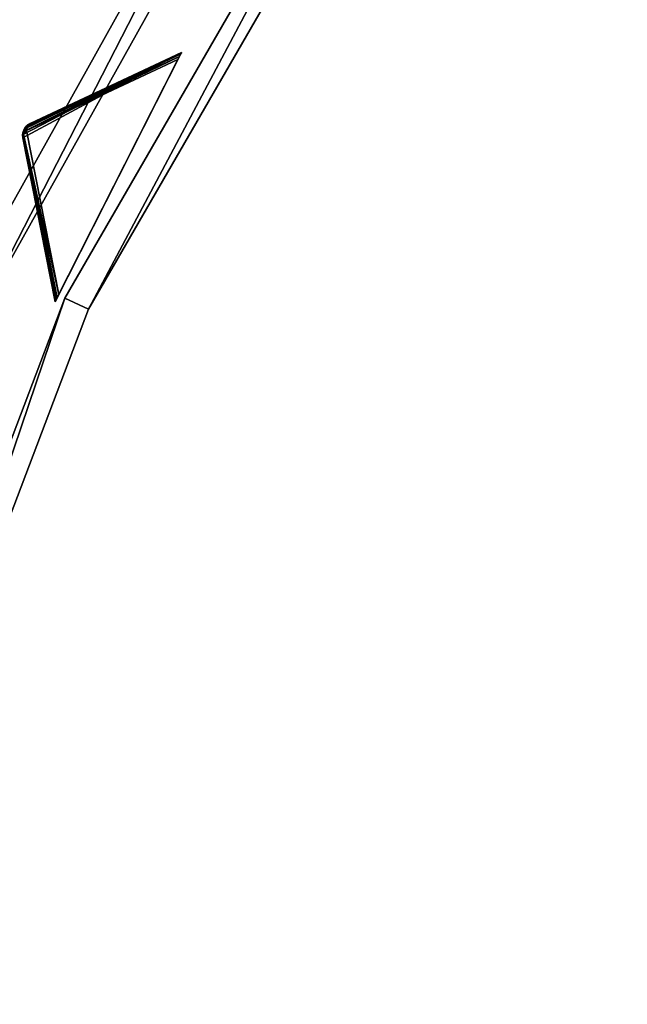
# Model space of a CAD drawing. Extents: x 0 to 712, y 0 to 712.
# Tile 146 of 256: x 39 to 85, y 451 to 526. Entities that reach past the tile are written whole.
import ezdxf

# ---------------------------------------------------------------- set-up
doc = ezdxf.new("R2010")
doc.units = 0
doc.header["$LTSCALE"] = 25.4
doc.layers.get('0').update_dxf_attribs({"color": 13, "linetype": 'CONTINUOUS'})

# ---------------------------------------------------------------- blocks, each defined once
blk = doc.blocks.new('GRUPUJ_12')
at = {"color": 0}
mesh = blk.add_polyface(dxfattribs=at)
corners = [(0, 334.731, 403.847), (1.997, 334.841, 403.847), (1.462, 391.844, 403.847), (7.718, 278.124, 403.847), (9.671, 278.553, 403.847), (24.417, 223.488, 403.847), (26.276, 224.224, 403.847), (49.663, 172.237, 403.847), (51.38, 173.263, 403.847), (82.804, 125.7, 403.847), (84.334, 126.988, 403.847), (122.98, 85.082, 403.847), (124.285, 86.599, 403.847), (145.389, 67.329, 403.847), (146.566, 68.945, 403.847), (169.152, 51.435, 403.847), (170.196, 53.141, 403.847), (220.124, 25.63, 403.847), (220.881, 27.482, 403.847), (274.575, 8.336, 403.847), (275.025, 10.285, 403.847), (331.094, 0, 403.847), (331.226, 1.996, 403.847), (388.22, 0.838, 403.847), (388.029, 2.829, 403.847), (443.963, 12.764, 403.847), (444.47, 10.83, 403.847), (497.579, 31.543, 403.847), (498.39, 29.714, 403.847), (547.489, 58.679, 403.847), (548.582, 57.004, 403.847), (592.399, 93.469, 403.847), (593.747, 91.992, 403.847), (631.147, 135.014, 403.847), (632.714, 133.772, 403.847), (662.728, 182.235, 403.847), (664.475, 181.261, 403.847), (686.326, 233.912, 403.847), (688.207, 233.23, 403.847), (701.329, 288.704, 403.847), (703.294, 288.333, 403.847), (707.348, 345.194, 403.847), (709.348, 345.143, 403.847), (3.451, 391.632, 403.847), (12.067, 447.982, 403.847), (13.996, 447.454, 403.847), (31.54, 501.693, 403.847), (33.36, 500.862, 403.847), (59.377, 551.584, 403.847), (61.039, 550.472, 403.847), (94.856, 596.363, 403.847), (96.318, 594.999, 403.847), (137.059, 634.872, 403.847), (138.283, 633.291, 403.847), (184.892, 666.112, 403.847), (185.847, 664.355, 403.847), (237.117, 689.274, 403.847), (237.778, 687.387, 403.847), (292.382, 703.759, 403.847), (292.732, 701.79, 403.847), (349.254, 709.192, 403.847), (349.284, 707.192, 403.847), (406.262, 705.431, 403.847), (405.97, 703.452, 403.847), (461.322, 690.668, 403.847), (461.927, 692.574, 403.847), (513.907, 669.17, 403.847), (514.81, 670.954, 403.847), (562.362, 639.515, 403.847), (563.54, 641.131, 403.847), (605.432, 602.471, 403.847), (606.854, 603.878, 403.847), (642.003, 558.999, 403.847), (643.632, 560.159, 403.847), (671.127, 510.222, 403.847), (672.921, 511.106, 403.847), (692.049, 457.406, 403.847), (693.962, 457.991, 403.847), (704.228, 401.918, 403.847), (706.21, 402.188, 403.847)]
mesh.append_faces([[corners[k] for k in face] for face in [(0, 1, 2), (1, 3, 4), (4, 5, 6), (6, 7, 8), (8, 9, 10), (10, 11, 12), (12, 13, 14), (14, 15, 16), (16, 17, 18), (18, 19, 20), (20, 21, 22), (22, 23, 24), (24, 23, 25), (25, 26, 27), (27, 28, 29), (29, 30, 31), (31, 32, 33), (33, 34, 35), (35, 36, 37), (37, 38, 39), (39, 40, 41), (2, 43, 44), (43, 2, 1), (44, 45, 46), (46, 47, 48), (48, 49, 50), (50, 51, 52), (52, 53, 54), (54, 55, 56), (56, 57, 58), (58, 59, 60), (60, 61, 62), (62, 64, 65), (65, 66, 67), (67, 68, 69), (69, 70, 71), (71, 72, 73), (73, 74, 75), (75, 76, 77), (77, 78, 79), (79, 41, 42)]], dxfattribs={"vtx0": -1, "vtx1": -1, "color": 0})
mesh.append_faces([[corners[k] for k in face] for face in [(1, 0, 3), (4, 3, 5), (6, 5, 7), (8, 7, 9), (10, 9, 11), (12, 11, 13), (14, 13, 15), (16, 15, 17), (18, 17, 19), (20, 19, 21), (22, 21, 23), (25, 23, 26), (27, 26, 28), (29, 28, 30), (31, 30, 32), (33, 32, 34), (35, 34, 36), (37, 36, 38), (39, 38, 40), (41, 40, 42), (44, 43, 45), (46, 45, 47), (48, 47, 49), (50, 49, 51), (52, 51, 53), (54, 53, 55), (56, 55, 57), (58, 57, 59), (60, 59, 61), (62, 61, 63), (62, 63, 64), (65, 64, 66), (67, 66, 68), (69, 68, 70), (71, 70, 72), (73, 72, 74), (75, 74, 76), (77, 76, 78), (79, 78, 41)]], dxfattribs={"vtx0": -1, "vtx2": -1, "color": 0})
mesh = blk.add_polyface(dxfattribs=at)
corners = [(1.462, 391.844, 383.847), (3.451, 391.632, 383.847), (1.997, 334.841, 383.847), (12.067, 447.982, 383.847), (13.996, 447.454, 383.847), (31.54, 501.693, 383.847), (33.36, 500.862, 383.847), (59.377, 551.584, 383.847), (61.039, 550.472, 383.847), (94.856, 596.363, 383.847), (96.318, 594.999, 383.847), (137.059, 634.872, 383.847), (138.283, 633.291, 383.847), (184.892, 666.112, 383.847), (185.847, 664.355, 383.847), (237.117, 689.274, 383.847), (237.778, 687.387, 383.847), (292.382, 703.759, 383.847), (292.732, 701.79, 383.847), (349.254, 709.192, 383.847), (349.284, 707.192, 383.847), (406.262, 705.431, 383.847), (405.97, 703.452, 383.847), (461.322, 690.668, 383.847), (461.927, 692.574, 383.847), (513.907, 669.17, 383.847), (514.81, 670.954, 383.847), (562.362, 639.515, 383.847), (563.54, 641.131, 383.847), (605.432, 602.471, 383.847), (606.854, 603.878, 383.847), (642.003, 558.999, 383.847), (643.632, 560.159, 383.847), (671.127, 510.222, 383.847), (672.921, 511.106, 383.847), (692.049, 457.406, 383.847), (693.962, 457.991, 383.847), (704.228, 401.918, 383.847), (706.21, 402.188, 383.847), (707.348, 345.194, 383.847), (709.348, 345.143, 383.847), (0, 334.731, 383.847), (7.718, 278.124, 383.847), (9.671, 278.553, 383.847), (24.417, 223.488, 383.847), (26.276, 224.224, 383.847), (49.663, 172.237, 383.847), (51.38, 173.263, 383.847), (82.804, 125.7, 383.847), (84.334, 126.988, 383.847), (122.98, 85.082, 383.847), (124.285, 86.599, 383.847), (145.389, 67.329, 383.847), (146.566, 68.945, 383.847), (169.152, 51.435, 383.847), (170.196, 53.141, 383.847), (220.124, 25.63, 383.847), (220.881, 27.482, 383.847), (274.575, 8.336, 383.847), (275.025, 10.285, 383.847), (331.094, 0, 383.847), (331.226, 1.996, 383.847), (388.22, 0.838, 383.847), (388.029, 2.829, 383.847), (443.963, 12.764, 383.847), (444.47, 10.83, 383.847), (497.579, 31.543, 383.847), (498.39, 29.714, 383.847), (547.489, 58.679, 383.847), (548.582, 57.004, 383.847), (592.399, 93.469, 383.847), (593.747, 91.992, 383.847), (631.147, 135.014, 383.847), (632.714, 133.772, 383.847), (662.728, 182.235, 383.847), (664.475, 181.261, 383.847), (686.326, 233.912, 383.847), (688.207, 233.23, 383.847), (701.329, 288.704, 383.847), (703.294, 288.333, 383.847)]
mesh.append_faces([[corners[k] for k in face] for face in [(1, 3, 4), (4, 5, 6), (6, 7, 8), (8, 9, 10), (10, 11, 12), (12, 13, 14), (14, 15, 16), (16, 17, 18), (18, 19, 20), (20, 21, 22), (22, 21, 23), (23, 24, 25), (25, 26, 27), (27, 28, 29), (29, 30, 31), (31, 32, 33), (33, 34, 35), (35, 36, 37), (37, 38, 39), (41, 2, 42), (42, 43, 44), (44, 45, 46), (46, 47, 48), (48, 49, 50), (50, 51, 52), (52, 53, 54), (54, 55, 56), (56, 57, 58), (58, 59, 60), (60, 61, 62), (62, 64, 65), (65, 66, 67), (67, 68, 69), (69, 70, 71), (71, 72, 73), (73, 74, 75), (75, 76, 77), (77, 78, 79), (79, 39, 40)]], dxfattribs={"vtx0": -1, "vtx1": -1, "color": 0})
mesh.append_faces([[corners[k] for k in face] for face in [(0, 1, 2), (1, 0, 3), (4, 3, 5), (6, 5, 7), (8, 7, 9), (10, 9, 11), (12, 11, 13), (14, 13, 15), (16, 15, 17), (18, 17, 19), (20, 19, 21), (23, 21, 24), (25, 24, 26), (27, 26, 28), (29, 28, 30), (31, 30, 32), (33, 32, 34), (35, 34, 36), (37, 36, 38), (39, 38, 40), (2, 41, 0), (42, 2, 43), (44, 43, 45), (46, 45, 47), (48, 47, 49), (50, 49, 51), (52, 51, 53), (54, 53, 55), (56, 55, 57), (58, 57, 59), (60, 59, 61), (62, 61, 63), (62, 63, 64), (65, 64, 66), (67, 66, 68), (69, 68, 70), (71, 70, 72), (73, 72, 74), (75, 74, 76), (77, 76, 78), (79, 78, 39)]], dxfattribs={"vtx0": -1, "vtx2": -1, "color": 0})
mesh = blk.add_polyface(dxfattribs=at)
corners = [(13.987, 284.721, 390.847), (9.244, 340.318, 390.847), (7.246, 340.238, 390.847), (15.946, 285.121, 390.847), (29.546, 231.005, 390.847), (31.416, 231.714, 390.847), (53.52, 180.48, 390.847), (55.252, 181.48, 390.847), (85.289, 134.455, 390.847), (86.838, 135.72, 390.847), (124.029, 94.122, 390.847), (125.355, 95.62, 390.847), (168.737, 60.526, 390.847), (169.806, 62.217, 390.847), (218.256, 34.537, 390.847), (219.04, 36.377, 390.847), (271.302, 16.828, 390.847), (271.781, 18.77, 390.847), (326.502, 7.857, 390.847), (326.663, 9.85, 390.847), (354.464, 6.73, 390.847), (354.464, 8.73, 390.847), (382.426, 7.857, 390.847), (382.265, 9.85, 390.847), (437.148, 18.77, 390.847), (437.626, 16.828, 390.847), (489.889, 36.377, 390.847), (490.672, 34.537, 390.847), (539.122, 62.217, 390.847), (540.191, 60.526, 390.847), (583.573, 95.62, 390.847), (584.899, 94.122, 390.847), (622.09, 135.72, 390.847), (623.639, 134.455, 390.847), (653.676, 181.48, 390.847), (655.408, 180.48, 390.847), (677.512, 231.714, 390.847), (679.382, 231.005, 390.847), (692.982, 285.121, 390.847), (694.941, 284.721, 390.847), (699.684, 340.318, 390.847), (701.682, 340.238, 390.847), (9.498, 396.116, 390.847), (11.483, 395.875, 390.847), (20.684, 450.911, 390.847), (22.605, 450.354, 390.847), (40.515, 503.201, 390.847), (42.322, 502.343, 390.847), (68.477, 551.632, 390.847), (70.123, 550.496, 390.847), (103.846, 594.952, 390.847), (105.289, 593.566, 390.847), (145.706, 632.036, 390.847), (146.908, 630.437, 390.847), (192.973, 661.926, 390.847), (193.902, 660.155, 390.847), (244.422, 683.846, 390.847), (245.055, 681.949, 390.847), (298.721, 697.23, 390.847), (299.042, 695.256, 390.847), (354.464, 701.73, 390.847), (354.464, 699.73, 390.847), (409.886, 695.256, 390.847), (410.207, 697.23, 390.847), (463.873, 681.949, 390.847), (464.506, 683.846, 390.847), (515.026, 660.155, 390.847), (515.955, 661.926, 390.847), (562.021, 630.437, 390.847), (563.222, 632.036, 390.847), (603.64, 593.566, 390.847), (605.082, 594.952, 390.847), (638.805, 550.496, 390.847), (640.451, 551.632, 390.847), (666.606, 502.343, 390.847), (668.413, 503.201, 390.847), (686.323, 450.354, 390.847), (688.244, 450.911, 390.847), (697.445, 395.875, 390.847), (699.43, 396.116, 390.847)]
mesh.append_faces([[corners[k] for k in face] for face in [(0, 1, 2), (1, 0, 3), (3, 4, 5), (5, 6, 7), (7, 8, 9), (9, 10, 11), (11, 12, 13), (13, 14, 15), (15, 16, 17), (17, 18, 19), (19, 20, 21), (21, 22, 23), (23, 22, 24), (24, 25, 26), (26, 27, 28), (28, 29, 30), (30, 31, 32), (32, 33, 34), (34, 35, 36), (36, 37, 38), (38, 39, 40), (42, 43, 44), (44, 45, 46), (46, 47, 48), (48, 49, 50), (50, 51, 52), (52, 53, 54), (54, 55, 56), (56, 57, 58), (58, 59, 60), (60, 62, 63), (63, 64, 65), (65, 66, 67), (67, 68, 69), (69, 70, 71), (71, 72, 73), (73, 74, 75), (75, 76, 77), (77, 78, 79), (79, 40, 41)]], dxfattribs={"vtx0": -1, "vtx1": -1, "color": 0})
mesh.append_faces([[corners[k] for k in face] for face in [(3, 0, 4), (5, 4, 6), (7, 6, 8), (9, 8, 10), (11, 10, 12), (13, 12, 14), (15, 14, 16), (17, 16, 18), (19, 18, 20), (21, 20, 22), (24, 22, 25), (26, 25, 27), (28, 27, 29), (30, 29, 31), (32, 31, 33), (34, 33, 35), (36, 35, 37), (38, 37, 39), (40, 39, 41), (1, 42, 2), (42, 1, 43), (44, 43, 45), (46, 45, 47), (48, 47, 49), (50, 49, 51), (52, 51, 53), (54, 53, 55), (56, 55, 57), (58, 57, 59), (60, 59, 61), (60, 61, 62), (63, 62, 64), (65, 64, 66), (67, 66, 68), (69, 68, 70), (71, 70, 72), (73, 72, 74), (75, 74, 76), (77, 76, 78), (79, 78, 40)]], dxfattribs={"vtx0": -1, "vtx2": -1, "color": 0})
mesh = blk.add_polyface(dxfattribs=at)
corners = [(9.498, 396.116, 383.847), (9.244, 340.318, 383.847), (7.246, 340.238, 383.847), (11.483, 395.875, 383.847), (20.684, 450.911, 383.847), (22.605, 450.354, 383.847), (40.515, 503.201, 383.847), (42.322, 502.343, 383.847), (68.477, 551.632, 383.847), (70.123, 550.496, 383.847), (103.846, 594.952, 383.847), (105.289, 593.566, 383.847), (145.706, 632.036, 383.847), (146.908, 630.437, 383.847), (192.973, 661.926, 383.847), (193.902, 660.155, 383.847), (244.422, 683.846, 383.847), (245.055, 681.949, 383.847), (298.721, 697.23, 383.847), (299.042, 695.256, 383.847), (354.464, 701.73, 383.847), (354.464, 699.73, 383.847), (410.207, 697.23, 383.847), (409.886, 695.256, 383.847), (463.873, 681.949, 383.847), (464.506, 683.846, 383.847), (515.026, 660.155, 383.847), (515.955, 661.926, 383.847), (562.021, 630.437, 383.847), (563.222, 632.036, 383.847), (603.64, 593.566, 383.847), (605.082, 594.952, 383.847), (638.805, 550.496, 383.847), (640.451, 551.632, 383.847), (666.606, 502.343, 383.847), (668.413, 503.201, 383.847), (686.323, 450.354, 383.847), (688.244, 450.911, 383.847), (697.445, 395.875, 383.847), (699.43, 396.116, 383.847), (699.684, 340.318, 383.847), (701.682, 340.238, 383.847), (13.987, 284.721, 383.847), (15.946, 285.121, 383.847), (29.546, 231.005, 383.847), (31.416, 231.714, 383.847), (53.52, 180.48, 383.847), (55.252, 181.48, 383.847), (85.289, 134.455, 383.847), (86.838, 135.72, 383.847), (124.029, 94.122, 383.847), (125.355, 95.62, 383.847), (168.737, 60.526, 383.847), (169.806, 62.217, 383.847), (218.256, 34.537, 383.847), (219.04, 36.377, 383.847), (271.302, 16.828, 383.847), (271.781, 18.77, 383.847), (326.502, 7.857, 383.847), (326.663, 9.85, 383.847), (354.464, 6.73, 383.847), (354.464, 8.73, 383.847), (382.265, 9.85, 383.847), (382.426, 7.857, 383.847), (437.148, 18.77, 383.847), (437.626, 16.828, 383.847), (489.889, 36.377, 383.847), (490.672, 34.537, 383.847), (539.122, 62.217, 383.847), (540.191, 60.526, 383.847), (583.573, 95.62, 383.847), (584.899, 94.122, 383.847), (622.09, 135.72, 383.847), (623.639, 134.455, 383.847), (653.676, 181.48, 383.847), (655.408, 180.48, 383.847), (677.512, 231.714, 383.847), (679.382, 231.005, 383.847), (692.982, 285.121, 383.847), (694.941, 284.721, 383.847)]
mesh.append_faces([[corners[k] for k in face] for face in [(0, 1, 2), (1, 0, 3), (3, 4, 5), (5, 6, 7), (7, 8, 9), (9, 10, 11), (11, 12, 13), (13, 14, 15), (15, 16, 17), (17, 18, 19), (19, 20, 21), (21, 22, 23), (23, 22, 24), (24, 25, 26), (26, 27, 28), (28, 29, 30), (30, 31, 32), (32, 33, 34), (34, 35, 36), (36, 37, 38), (38, 39, 40), (42, 43, 44), (44, 45, 46), (46, 47, 48), (48, 49, 50), (50, 51, 52), (52, 53, 54), (54, 55, 56), (56, 57, 58), (58, 59, 60), (60, 62, 63), (63, 64, 65), (65, 66, 67), (67, 68, 69), (69, 70, 71), (71, 72, 73), (73, 74, 75), (75, 76, 77), (77, 78, 79), (79, 40, 41)]], dxfattribs={"vtx0": -1, "vtx1": -1, "color": 0})
mesh.append_faces([[corners[k] for k in face] for face in [(3, 0, 4), (5, 4, 6), (7, 6, 8), (9, 8, 10), (11, 10, 12), (13, 12, 14), (15, 14, 16), (17, 16, 18), (19, 18, 20), (21, 20, 22), (24, 22, 25), (26, 25, 27), (28, 27, 29), (30, 29, 31), (32, 31, 33), (34, 33, 35), (36, 35, 37), (38, 37, 39), (40, 39, 41), (1, 42, 2), (42, 1, 43), (44, 43, 45), (46, 45, 47), (48, 47, 49), (50, 49, 51), (52, 51, 53), (54, 53, 55), (56, 55, 57), (58, 57, 59), (60, 59, 61), (60, 61, 62), (63, 62, 64), (65, 64, 66), (67, 66, 68), (69, 68, 70), (71, 70, 72), (73, 72, 74), (75, 74, 76), (77, 76, 78), (79, 78, 40)]], dxfattribs={"vtx0": -1, "vtx2": -1, "color": 0})
mesh = blk.add_polyface(dxfattribs=at)
corners = [(59.377, 551.584, 403.847), (31.54, 501.693, 383.847), (31.54, 501.693, 403.847), (59.377, 551.584, 383.847)]
mesh.append_faces([[corners[k] for k in face] for face in [(0, 1, 2), (1, 0, 3)]], dxfattribs={"vtx0": -1, "color": 0})
mesh = blk.add_polyface(dxfattribs=at)
corners = [(68.477, 551.632, 390.847), (40.515, 503.201, 383.847), (40.515, 503.201, 390.847), (68.477, 551.632, 383.847)]
mesh.append_faces([[corners[k] for k in face] for face in [(0, 1, 2), (1, 0, 3)]], dxfattribs={"vtx0": -1, "color": 0})
mesh = blk.add_polyface(dxfattribs=at)
corners = [(61.039, 550.472, 383.847), (33.36, 500.862, 403.847), (33.36, 500.862, 383.847), (61.039, 550.472, 403.847)]
mesh.append_faces([[corners[k] for k in face] for face in [(0, 1, 2), (1, 0, 3)]], dxfattribs={"vtx0": -1, "color": 0})
mesh = blk.add_polyface(dxfattribs=at)
corners = [(70.123, 550.496, 383.847), (42.322, 502.343, 390.847), (42.322, 502.343, 383.847), (70.123, 550.496, 390.847)]
mesh.append_faces([[corners[k] for k in face] for face in [(0, 1, 2), (1, 0, 3)]], dxfattribs={"vtx0": -1, "color": 0})
mesh = blk.add_polyface(dxfattribs=at)
corners = [(40.515, 503.201, 390.847), (20.684, 450.911, 383.847), (20.684, 450.911, 390.847), (40.515, 503.201, 383.847)]
mesh.append_faces([[corners[k] for k in face] for face in [(0, 1, 2), (1, 0, 3)]], dxfattribs={"vtx0": -1, "color": 0})
mesh = blk.add_polyface(dxfattribs=at)
corners = [(42.322, 502.343, 383.847), (22.605, 450.354, 390.847), (22.605, 450.354, 383.847), (42.322, 502.343, 390.847)]
mesh.append_faces([[corners[k] for k in face] for face in [(0, 1, 2), (1, 0, 3)]], dxfattribs={"vtx0": -1, "color": 0})
blk = doc.blocks.new('GRUPUJ_9')
at = {"color": 254}
mesh = blk.add_polyface(dxfattribs=at)
corners = [(51.022, 523.926, 395), (38.821, 517.369, 384.866), (41.3, 504.749, 395), (38.802, 517.589, 384.717), (38.833, 517.807, 384.625), (38.91, 518.014, 384.594), (39.031, 518.198, 384.625), (39.189, 518.352, 384.717), (39.377, 518.467, 384.866)]
mesh.append_faces([[corners[k] for k in face] for face in [(0, 1, 2), (7, 0, 8)]], dxfattribs={"vtx0": -1, "color": 254})
mesh.append_faces([[corners[k] for k in face] for face in [(1, 0, 3), (3, 0, 4), (4, 0, 5), (5, 0, 6), (6, 0, 7)]], dxfattribs={"vtx0": -1, "vtx1": -1, "color": 254})
mesh = blk.add_polyface(dxfattribs=at)
corners = [(50.861, 523.608, 245.041), (39.099, 517.918, 255.134), (39.177, 518.264, 255.41)]
mesh.append_faces([[corners[k] for k in face] for face in [(0, 1, 2)]], dxfattribs={"color": 254})
mesh = blk.add_polyface(dxfattribs=at)
corners = [(50.861, 523.608, 245.041), (50.744, 523.377, 245), (39.099, 517.918, 255.134)]
mesh.append_faces([[corners[k] for k in face] for face in [(0, 1, 2)]], dxfattribs={"color": 254})
mesh = blk.add_polyface(dxfattribs=at)
corners = [(50.744, 523.377, 245), (41.579, 505.299, 245), (39.099, 517.918, 255.134)]
mesh.append_faces([[corners[k] for k in face] for face in [(0, 1, 2)]], dxfattribs={"color": 254})
mesh = blk.add_polyface(dxfattribs=at)
corners = [(39.177, 518.264, 255.41), (51.022, 523.926, 245.616), (51.004, 523.889, 245.357)]
mesh.append_faces([[corners[k] for k in face] for face in [(0, 1, 2)]], dxfattribs={"color": 254})
mesh = blk.add_polyface(dxfattribs=at)
corners = [(39.377, 518.467, 255.75), (51.022, 523.926, 245.616), (39.177, 518.264, 255.41)]
mesh.append_faces([[corners[k] for k in face] for face in [(0, 1, 2)]], dxfattribs={"color": 254})
mesh = blk.add_polyface(dxfattribs=at)
corners = [(39.177, 518.264, 255.41), (51.004, 523.889, 245.357), (50.949, 523.781, 245.162)]
mesh.append_faces([[corners[k] for k in face] for face in [(0, 1, 2)]], dxfattribs={"color": 254})
mesh = blk.add_polyface(dxfattribs=at)
corners = [(50.949, 523.781, 245.162), (50.861, 523.608, 245.041), (39.177, 518.264, 255.41)]
mesh.append_faces([[corners[k] for k in face] for face in [(0, 1, 2)]], dxfattribs={"color": 254})
mesh = blk.add_polyface(dxfattribs=at)
corners = [(39.377, 518.467, 255.75), (51.022, 523.926, 395), (51.022, 523.926, 245.616), (39.377, 518.467, 384.866)]
mesh.append_faces([[corners[k] for k in face] for face in [(0, 1, 2), (1, 0, 3)]], dxfattribs={"vtx0": -1, "color": 254})
mesh = blk.add_polyface(dxfattribs=at)
corners = [(41.319, 504.786, 245.357), (41.3, 504.749, 395), (41.3, 504.749, 245.616), (51.022, 523.926, 395), (41.374, 504.894, 245.162), (41.462, 505.068, 245.041), (41.579, 505.299, 245), (50.744, 523.377, 245), (50.861, 523.608, 245.041), (50.949, 523.781, 245.162), (51.004, 523.889, 245.357), (51.022, 523.926, 245.616)]
mesh.append_faces([[corners[k] for k in face] for face in [(0, 1, 2), (3, 10, 11)]], dxfattribs={"vtx0": -1, "color": 254})
mesh.append_faces([[corners[k] for k in face] for face in [(1, 0, 3)]], dxfattribs={"vtx0": -1, "vtx1": -1, "color": 254})
mesh.append_faces([[corners[k] for k in face] for face in [(3, 0, 4), (3, 4, 5), (3, 5, 6), (3, 6, 7), (3, 7, 8), (3, 8, 9), (3, 9, 10)]], dxfattribs={"vtx0": -1, "vtx2": -1, "color": 254})
mesh = blk.add_polyface(dxfattribs=at)
corners = [(39.031, 518.198, 255.75), (38.833, 517.807, 384.625), (38.91, 518.014, 384.594)]
mesh.append_faces([[corners[k] for k in face] for face in [(0, 1, 2)]], dxfattribs={"color": 254})
mesh = blk.add_polyface(dxfattribs=at)
corners = [(39.031, 518.198, 255.75), (38.833, 517.807, 255.75), (38.833, 517.807, 384.625)]
mesh.append_faces([[corners[k] for k in face] for face in [(0, 1, 2)]], dxfattribs={"color": 254})
mesh = blk.add_polyface(dxfattribs=at)
corners = [(39.031, 518.198, 255.75), (39.04, 518.162, 255.507), (38.833, 517.807, 255.75)]
mesh.append_faces([[corners[k] for k in face] for face in [(0, 1, 2)]], dxfattribs={"color": 254})
mesh = blk.add_polyface(dxfattribs=at)
corners = [(39.04, 518.162, 255.507), (38.93, 518.004, 255.541), (38.833, 517.807, 255.75)]
mesh.append_faces([[corners[k] for k in face] for face in [(0, 1, 2)]], dxfattribs={"color": 254})
mesh = blk.add_polyface(dxfattribs=at)
corners = [(38.93, 518.004, 255.541), (38.867, 517.821, 255.507), (38.833, 517.807, 255.75)]
mesh.append_faces([[corners[k] for k in face] for face in [(0, 1, 2)]], dxfattribs={"color": 254})
mesh = blk.add_polyface(dxfattribs=at)
corners = [(39.099, 517.918, 255.134), (38.866, 517.651, 255.41), (38.867, 517.821, 255.507)]
mesh.append_faces([[corners[k] for k in face] for face in [(0, 1, 2)]], dxfattribs={"color": 254})
mesh = blk.add_polyface(dxfattribs=at)
corners = [(39.099, 517.918, 255.134), (41.579, 505.299, 245), (38.866, 517.651, 255.41)]
mesh.append_faces([[corners[k] for k in face] for face in [(0, 1, 2)]], dxfattribs={"color": 254})
mesh = blk.add_polyface(dxfattribs=at)
corners = [(38.93, 518.004, 255.541), (39.099, 517.918, 255.134), (38.867, 517.821, 255.507)]
mesh.append_faces([[corners[k] for k in face] for face in [(0, 1, 2)]], dxfattribs={"color": 254})
mesh = blk.add_polyface(dxfattribs=at)
corners = [(39.031, 518.198, 255.75), (38.91, 518.014, 384.594), (39.031, 518.198, 384.625)]
mesh.append_faces([[corners[k] for k in face] for face in [(0, 1, 2)]], dxfattribs={"color": 254})
mesh = blk.add_polyface(dxfattribs=at)
corners = [(39.04, 518.162, 255.507), (39.099, 517.918, 255.134), (38.93, 518.004, 255.541)]
mesh.append_faces([[corners[k] for k in face] for face in [(0, 1, 2)]], dxfattribs={"color": 254})
mesh = blk.add_polyface(dxfattribs=at)
corners = [(39.189, 518.352, 384.717), (39.081, 518.254, 255.75), (39.031, 518.198, 384.625)]
mesh.append_faces([[corners[k] for k in face] for face in [(0, 1, 2)]], dxfattribs={"color": 254})
mesh = blk.add_polyface(dxfattribs=at)
corners = [(39.081, 518.254, 255.75), (39.04, 518.162, 255.507), (39.031, 518.198, 255.75)]
mesh.append_faces([[corners[k] for k in face] for face in [(0, 1, 2)]], dxfattribs={"color": 254})
mesh = blk.add_polyface(dxfattribs=at)
corners = [(39.081, 518.254, 255.75), (39.031, 518.198, 255.75), (39.031, 518.198, 384.625)]
mesh.append_faces([[corners[k] for k in face] for face in [(0, 1, 2)]], dxfattribs={"color": 254})
mesh = blk.add_polyface(dxfattribs=at)
corners = [(39.377, 518.467, 255.75), (39.177, 518.264, 255.41), (39.04, 518.162, 255.507)]
mesh.append_faces([[corners[k] for k in face] for face in [(0, 1, 2)]], dxfattribs={"color": 254})
mesh = blk.add_polyface(dxfattribs=at)
corners = [(39.377, 518.467, 255.75), (39.04, 518.162, 255.507), (39.081, 518.254, 255.75)]
mesh.append_faces([[corners[k] for k in face] for face in [(0, 1, 2)]], dxfattribs={"color": 254})
mesh = blk.add_polyface(dxfattribs=at)
corners = [(39.177, 518.264, 255.41), (39.099, 517.918, 255.134), (39.04, 518.162, 255.507)]
mesh.append_faces([[corners[k] for k in face] for face in [(0, 1, 2)]], dxfattribs={"color": 254})
mesh = blk.add_polyface(dxfattribs=at)
corners = [(39.189, 518.352, 384.717), (39.377, 518.467, 255.75), (39.081, 518.254, 255.75)]
mesh.append_faces([[corners[k] for k in face] for face in [(0, 1, 2)]], dxfattribs={"color": 254})
mesh = blk.add_polyface(dxfattribs=at)
corners = [(39.377, 518.467, 384.866), (39.377, 518.467, 255.75), (39.189, 518.352, 384.717)]
mesh.append_faces([[corners[k] for k in face] for face in [(0, 1, 2)]], dxfattribs={"color": 254})
mesh = blk.add_polyface(dxfattribs=at)
corners = [(38.833, 517.807, 255.75), (38.802, 517.589, 384.717), (38.833, 517.807, 384.625)]
mesh.append_faces([[corners[k] for k in face] for face in [(0, 1, 2)]], dxfattribs={"color": 254})
mesh = blk.add_polyface(dxfattribs=at)
corners = [(38.833, 517.807, 255.75), (38.821, 517.369, 384.866), (38.802, 517.589, 384.717)]
mesh.append_faces([[corners[k] for k in face] for face in [(0, 1, 2)]], dxfattribs={"color": 254})
mesh = blk.add_polyface(dxfattribs=at)
corners = [(38.867, 517.821, 255.507), (38.866, 517.651, 255.41), (38.817, 517.734, 255.75)]
mesh.append_faces([[corners[k] for k in face] for face in [(0, 1, 2)]], dxfattribs={"color": 254})
mesh = blk.add_polyface(dxfattribs=at)
corners = [(38.867, 517.821, 255.507), (38.817, 517.734, 255.75), (38.833, 517.807, 255.75)]
mesh.append_faces([[corners[k] for k in face] for face in [(0, 1, 2)]], dxfattribs={"color": 254})
mesh = blk.add_polyface(dxfattribs=at)
corners = [(38.833, 517.807, 255.75), (38.817, 517.734, 255.75), (38.821, 517.369, 384.866)]
mesh.append_faces([[corners[k] for k in face] for face in [(0, 1, 2)]], dxfattribs={"color": 254})
mesh = blk.add_polyface(dxfattribs=at)
corners = [(38.817, 517.734, 255.75), (38.866, 517.651, 255.41), (38.821, 517.369, 255.75)]
mesh.append_faces([[corners[k] for k in face] for face in [(0, 1, 2)]], dxfattribs={"color": 254})
mesh = blk.add_polyface(dxfattribs=at)
corners = [(38.817, 517.734, 255.75), (38.821, 517.369, 255.75), (38.821, 517.369, 384.866)]
mesh.append_faces([[corners[k] for k in face] for face in [(0, 1, 2)]], dxfattribs={"color": 254})
mesh = blk.add_polyface(dxfattribs=at)
corners = [(38.866, 517.651, 255.41), (41.319, 504.786, 245.357), (38.821, 517.369, 255.75)]
mesh.append_faces([[corners[k] for k in face] for face in [(0, 1, 2)]], dxfattribs={"color": 254})
mesh = blk.add_polyface(dxfattribs=at)
corners = [(38.821, 517.369, 384.866), (41.3, 504.749, 245.616), (41.3, 504.749, 395), (38.821, 517.369, 255.75)]
mesh.append_faces([[corners[k] for k in face] for face in [(0, 1, 2), (1, 0, 3)]], dxfattribs={"vtx0": -1, "color": 254})
mesh = blk.add_polyface(dxfattribs=at)
corners = [(38.821, 517.369, 255.75), (41.319, 504.786, 245.357), (41.3, 504.749, 245.616)]
mesh.append_faces([[corners[k] for k in face] for face in [(0, 1, 2)]], dxfattribs={"color": 254})
mesh = blk.add_polyface(dxfattribs=at)
corners = [(38.866, 517.651, 255.41), (41.579, 505.299, 245), (41.462, 505.068, 245.041)]
mesh.append_faces([[corners[k] for k in face] for face in [(0, 1, 2)]], dxfattribs={"color": 254})
mesh = blk.add_polyface(dxfattribs=at)
corners = [(38.866, 517.651, 255.41), (41.374, 504.894, 245.162), (41.319, 504.786, 245.357)]
mesh.append_faces([[corners[k] for k in face] for face in [(0, 1, 2)]], dxfattribs={"color": 254})
mesh = blk.add_polyface(dxfattribs=at)
corners = [(38.866, 517.651, 255.41), (41.462, 505.068, 245.041), (41.374, 504.894, 245.162)]
mesh.append_faces([[corners[k] for k in face] for face in [(0, 1, 2)]], dxfattribs={"color": 254})
blk = doc.blocks.new('CRISTAL-L-7631-7630_STL')
at = {"color": 0}
blk.add_blockref('GRUPUJ_9', (144.99, -356.06, 144.219), dxfattribs=at)
at = {"color": 8}
blk.add_blockref('GRUPUJ_12', (146.534, -354.23, 165.372), dxfattribs=at)
blk = doc.blocks.new('GRUPUJ_11')
at = {"color": 0}
blk.add_blockref('CRISTAL-L-7631-7630_STL', (-144.99, 356.06, -7.219), dxfattribs=at)

msp = doc.modelspace()

# ---------------------------------------------------------------- block references
at = {"color": 0}
msp.add_blockref('GRUPUJ_11', (0, 0), dxfattribs=at)

doc.saveas('drawing.dxf')
